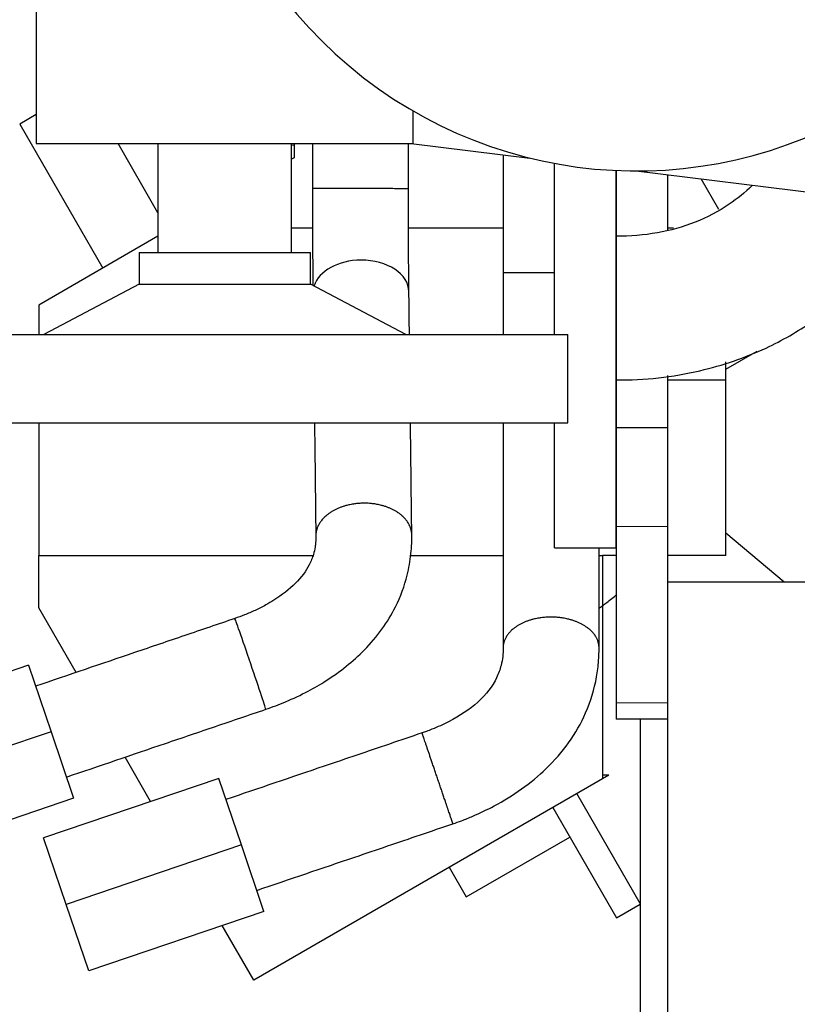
# Model space of a CAD drawing. Header units: inches. Extents: x 0 to 20790, y -12 to 14700.
# Tile 221 of 256: x 9122 to 9349, y 3999 to 4286. Entities that reach past the tile are written whole.
import ezdxf

# ---------------------------------------------------------------- set-up
doc = ezdxf.new("R2010")
doc.units = ezdxf.units.IN
doc.layers.add('1', color=7, linetype='Continuous', true_color=0xffffff)
doc.layers.add('254', color=7, linetype='Continuous', true_color=0xffffff)
doc.styles.add('latin_extended', font='simplex.shx')
doc.dimstyles.get("Standard").update_dxf_attribs({"dimtxt": 0.18, "dimasz": 0.18, "dimexe": 0.18, "dimexo": 0.0625, "dimgap": 0.09, "dimtad": 0, "dimtih": 1, "dimtoh": 1, "dimdec": 4, "dimzin": 0, "dimdsep": 46, "dimtxsty": 'Standard', "dimcen": 0.09, "dimadec": 0, "dimazin": 0, "dimtfac": 1, "dimtdec": 4, "dimtofl": 0, "dimtmove": 0, "dimatfit": 3, "dimfxl": 1, "dimtolj": 1, "dimtzin": 0, "dimarcsym": 0})

# ---------------------------------------------------------------- blocks, each defined once
blk = doc.blocks.new('_U13')
at = {"layer": '254', "color": 3, "linetype": 'Continuous', "lineweight": 13, "transparency": 16777216}
for p, q in [((9951.49, 4371.87), (8556.82, 4371.87)), ((8591.82, 4249.37), (8591.82, 3336.37)), ((9951.49, 3213.87), (8556.82, 3213.87))]:
    blk.add_line(p, q, dxfattribs=at)
at = {"layer": '254', "color": 3, "transparency": 16777216}
for points in [[(8612.24, 4249.37), (8571.4, 4249.37), (8591.82, 4371.87)], [(8571.4, 3336.37), (8612.24, 3336.37), (8591.82, 3213.87)]]:
    blk.add_solid(points, dxfattribs=at)
at = {"layer": 'Defpoints', "color": 0, "transparency": 16777216}
for p in [(9986.49, 4371.87), (8591.82, 3213.87), (9986.49, 3213.87)]:
    blk.add_point(p, dxfattribs=at)
at = {"layer": '254', "color": 2, "lineweight": 13, "transparency": 16777216, "insert": (8408.07, 3561.38), "char_height": 122.5, "attachment_point": 1, "rotation": 90, "style": 'latin_extended'}
blk.add_mtext('\\A1;1158', dxfattribs=at)

msp = doc.modelspace()

# ---------------------------------------------------------------- linework, layer by layer
at = {"layer": '1', "color": 2, "linetype": 'Continuous', "lineweight": 25}
for p, q in [((9127.29, 4458.569), (9127.29, 4249.874)), ((9237.29, 4249.874), (9237.29, 4259.349)), ((9127.291, 4258.364), (9122.438, 4255.562)), ((9122.438, 4255.562), (9146.711, 4213.519)), ((9127.29, 4249.874), (9237.29, 4249.874)), ((9162.79, 4229.67), (9151.125, 4249.874)), ((9162.79, 4249.874), (9162.79, 4218.124)), ((9201.79, 4218.124), (9201.79, 4249.874)), ((9202.49, 4249.874), (9202.49, 4245.731)), ((9236.691, 4249.874), (9271.245, 4245.66)), ((9202.491, 4249.406), (9201.791, 4249.283)), ((9202.49, 4245.731), (9201.79, 4245.327)), ((9278.49, 4194.186), (9278.49, 4244.09)), ((9296.49, 4152.377), (9296.49, 4242.012)), ((9296.491, 4242.008), (9296.491, 4216.874)), ((9302.29, 4241.874), (9381.251, 4232.245)), ((9311.491, 4240.752), (9311.491, 4224.673)), ((9326.482, 4230.607), (9321.317, 4239.554)), ((9207.884, 4225.162), (9201.793, 4225.162)), ((9263.489, 4225.162), (9235.883, 4225.162)), ((9296.491, 4225.162), (9296.488, 4225.162)), ((9313.237, 4225.162), (9311.489, 4225.162)), ((9162.79, 4222.811), (9127.982, 4202.714)), ((9157.27, 4218.124), (9157.27, 4208.884)), ((9157.27, 4218.124), (9207.311, 4218.124)), ((9207.311, 4208.884), (9207.311, 4218.124)), ((9296.491, 4216.874), (9296.491, 4201.874)), ((9157.27, 4208.884), (9129.447, 4194.182)), ((9157.27, 4208.884), (9207.311, 4208.884)), ((9235.134, 4194.182), (9207.311, 4208.884)), ((9236.012, 4206.598), (9236.012, 4206.6)), ((9127.982, 4202.714), (9127.982, 4194.182)), ((9296.491, 4201.874), (9296.491, 4166.874)), ((9082.245, 4194.182), (9282.336, 4194.182)), ((9282.336, 4168.329), (9282.336, 4194.182)), ((9328.491, 4184.046), (9337.65, 4189.333)), ((9328.49, 4180.874), (9328.49, 4186.192)), ((9296.49, 4180.874), (9296.487, 4180.874)), ((9328.49, 4180.874), (9311.488, 4180.874)), ((9311.491, 4182.149), (9311.491, 4166.874)), ((9328.49, 4129.693), (9328.49, 4180.874)), ((9082.245, 4168.329), (9282.336, 4168.329)), ((9127.982, 4168.329), (9127.982, 4129.693)), ((9278.49, 4152.377), (9278.49, 4168.332)), ((9296.491, 4166.874), (9296.491, 4138.075)), ((9311.491, 4166.874), (9296.491, 4166.874)), ((9311.491, 4166.874), (9311.491, 4138.075)), ((9278.49, 4131.874), (9278.49, 4152.377)), ((9296.49, 4131.874), (9296.49, 4152.377)), ((9296.491, 4138.075), (9296.49, 4086.677)), ((9311.491, 4138.075), (9311.491, 4121.874)), ((9345.534, 4121.873), (9328.49, 4136.174)), ((9127.982, 4129.693), (9208.028, 4129.693)), ((9127.982, 4114.421), (9127.982, 4129.693)), ((9236.509, 4129.693), (9263.488, 4129.693)), ((9278.49, 4131.874), (9296.49, 4131.874)), ((9291.488, 4129.693), (9292.49, 4129.693)), ((9296.491, 4129.693), (9292.49, 4129.693)), ((9292.49, 4129.693), (9292.49, 4064.509)), ((9328.49, 4129.693), (9311.49, 4129.693)), ((9401.685, 4121.874), (9311.49, 4121.874)), ((9311.49, 4121.874), (9311.49, 3871.874)), ((9138.893, 4095.521), (9127.982, 4114.421)), ((9311.49, 4111.232), (9311.49, 4086.677)), ((9124.99, 4097.637), (9073.859, 4080.272)), ((9124.99, 4097.637), (9131.583, 4078.226)), ((9296.49, 4086.677), (9296.49, 4081.874)), ((9311.49, 4086.677), (9311.49, 4081.874)), ((9311.49, 4081.874), (9296.49, 4081.874)), ((9303.49, 4081.873), (9303.49, 3971.874)), ((9131.583, 4078.226), (9080.451, 4060.861)), ((9131.583, 4078.226), (9138.175, 4058.815)), ((9160.647, 4057.842), (9153.166, 4070.801)), ((9180.522, 4064.591), (9129.39, 4047.226)), ((9187.114, 4045.18), (9180.522, 4064.591)), ((9292.49, 4064.509), (9190.721, 4005.752)), ((9294.377, 4065.598), (9292.49, 4064.509)), ((9294.377, 4065.598), (9292.491, 4065.598)), ((9138.175, 4058.815), (9087.044, 4041.449)), ((9303.49, 4028.104), (9284.976, 4060.172)), ((9278.006, 4056.145), (9296.596, 4023.945)), ((9135.982, 4027.815), (9129.39, 4047.226)), ((9252.739, 4030.004), (9283.008, 4047.48)), ((9187.114, 4045.18), (9135.982, 4027.815)), ((9193.706, 4025.769), (9187.114, 4045.18)), ((9247.736, 4038.669), (9252.739, 4030.004)), ((9142.575, 4008.404), (9135.982, 4027.815)), ((9193.706, 4025.769), (9142.575, 4008.404)), ((9296.596, 4023.945), (9303.49, 4027.926)), ((9190.721, 4005.752), (9181.548, 4021.64))]:
    msp.add_line(p, q, dxfattribs=at)
at = {"layer": '1', "color": 110, "linetype": 'Continuous', "lineweight": 13}
for p, q in [((9311.491, 4138.075), (9296.491, 4138.075)), ((9311.49, 4086.677), (9296.49, 4086.677))]:
    msp.add_line(p, q, dxfattribs=at)
at = {"layer": '1', "color": 2, "linetype": 'Continuous', "lineweight": 25}
msp.add_arc((9302.39, 4371.874), 130, 81.61313, 303.95813, dxfattribs=at)
for centre, major_axis, ratio, start_param, end_param in [((9222.013, 4206.436), (13.999, 0.165), 0.6729141, 1.5628871, 2.9201533), ((9222.013, 4206.436), (13.999, 0.165), 0.6729141, 0, 1.5628871), ((9189.741, 4098.027), (4.508, -13.254), 0.0079777, 0.0010799, 3.1415927)]:
    msp.add_ellipse(centre, major_axis=major_axis, ratio=ratio, start_param=start_param, end_param=end_param, dxfattribs=at)
for points, knots in [([(9207.87, 4249.88), (9207.87, 4249.401), (9207.869, 4245.012), (9207.868, 4240.623), (9207.867, 4236.713)], [0, 0, 0, 0, 0.1092148, 1, 1, 1, 1]), ([(9263.492, 4246.608), (9263.492, 4245.47), (9263.491, 4239.233), (9263.491, 4227.747), (9263.491, 4217.398), (9263.49, 4212.148)], [0, 0, 0, 0, 0.0990997, 0.5429372, 1, 1, 1, 1]), ([(9207.867, 4236.713), (9207.866, 4234.536), (9207.868, 4230.466), (9207.884, 4223.287), (9207.918, 4216.192), (9207.961, 4211.072), (9207.985, 4208.827), (9207.989, 4208.448)], [0, 0, 0, 0, 0.2126309, 0.4013992, 0.715922, 0.9512651, 1, 1, 1, 1]), ([(9236.013, 4206.594), (9235.999, 4207.64), (9235.967, 4210.51), (9235.918, 4216.376), (9235.884, 4223.393), (9235.868, 4230.506), (9235.866, 4234.544), (9235.867, 4236.706)], [0, 0, 0, 0, 0.1318314, 0.3462272, 0.6331001, 0.8055291, 1, 1, 1, 1]), ([(9336.196, 4237.593), (9334.101, 4235.61), (9328.907, 4231.43), (9319.613, 4226.504), (9308.336, 4223.447), (9300.568, 4222.805), (9296.491, 4222.874)], [0, 0, 0, 0, 0.1990759, 0.458858, 0.7219198, 1, 1, 1, 1]), ([(9296.491, 4222.874), (9296.491, 4222.871), (9296.491, 4222.85), (9296.491, 4222.754), (9296.491, 4222.667), (9296.491, 4222.529), (9296.491, 4222.514), (9296.491, 4222.481), (9296.491, 4222.43), (9296.491, 4222.375), (9296.491, 4222.259), (9296.491, 4222.173), (9296.491, 4221.893), (9296.491, 4221.674), (9296.491, 4221.175), (9296.491, 4220.894), (9296.491, 4220.425), (9296.491, 4220.26), (9296.491, 4220.045), (9296.491, 4220.001), (9296.491, 4219.913), (9296.491, 4219.78), (9296.491, 4219.642), (9296.491, 4219.177), (9296.491, 4218.779), (9296.491, 4217.931), (9296.491, 4217.481), (9296.491, 4216.768), (9296.491, 4216.524), (9296.491, 4216.148), (9296.491, 4216.021), (9296.491, 4215.764), (9296.491, 4215.634), (9296.491, 4214.974), (9296.491, 4214.428), (9296.491, 4213.303), (9296.491, 4212.723), (9296.491, 4211.529), (9296.491, 4210.915), (9296.491, 4210.125), (9296.491, 4209.887), (9296.491, 4209.646), (9296.491, 4209.484), (9296.491, 4209.403), (9296.491, 4208.999), (9296.491, 4208.673), (9296.491, 4207.691), (9296.491, 4207.029), (9296.491, 4205.693), (9296.491, 4205.018), (9296.491, 4203.996), (9296.491, 4203.654), (9296.491, 4203.138), (9296.491, 4202.965), (9296.491, 4202.619), (9296.491, 4202.446), (9296.491, 4201.58), (9296.491, 4200.2), (9296.491, 4198.829), (9296.491, 4198.147)], [0, 0, 0, 0, 0.042685, 0.042685, 0.0989976, 0.0989976, 0.1060367, 0.1060367, 0.1130758, 0.127154, 0.127154, 0.1553103, 0.1553103, 0.2116229, 0.2116229, 0.2679356, 0.2679356, 0.2960919, 0.2960919, 0.303131, 0.303131, 0.3101701, 0.3242482, 0.3242482, 0.3805609, 0.3805609, 0.4368735, 0.4368735, 0.4650298, 0.4650298, 0.479108, 0.479108, 0.4931862, 0.4931862, 0.5494988, 0.5494988, 0.6058115, 0.6058115, 0.6621241, 0.6621241, 0.6762023, 0.6832414, 0.6832414, 0.6902804, 0.6902804, 0.7184368, 0.7184368, 0.7747494, 0.7747494, 0.8310621, 0.8310621, 0.8592184, 0.8592184, 0.8732965, 0.8732965, 0.8873747, 0.8873747, 0.9436874, 1, 1, 1, 1]), ([(9296.49, 4180.875), (9304.847, 4180.825), (9319.68, 4182.493), (9339, 4189.005), (9352.711, 4196.884), (9363.533, 4205.406), (9369.744, 4211.872), (9373.035, 4215.868), (9373.274, 4216.162)], [0, 0, 0, 0, 0.2814267, 0.514966, 0.6931629, 0.8223273, 0.9869997, 1, 1, 1, 1]), ([(9263.49, 4212.148), (9263.49, 4210.111), (9263.49, 4206.293), (9263.49, 4200.21), (9263.49, 4196.257), (9263.49, 4194.112)], [0, 0, 0, 0, 0.3287303, 0.6213915, 1, 1, 1, 1]), ([(9236.158, 4194.181), (9236.145, 4195.363), (9236.096, 4199.501), (9236.047, 4203.638), (9236.013, 4206.594)], [0, 0, 0, 0, 0.2856701, 1, 1, 1, 1]), ([(9296.491, 4198.147), (9296.491, 4197.464), (9296.491, 4196.793), (9296.491, 4195.474), (9296.491, 4194.826), (9296.491, 4193.553), (9296.491, 4192.928), (9296.491, 4192.161), (9296.491, 4191.931), (9296.491, 4191.704), (9296.491, 4191.553), (9296.491, 4191.477), (9296.491, 4191.102), (9296.491, 4190.807), (9296.491, 4189.939), (9296.491, 4189.381), (9296.491, 4188.309), (9296.491, 4187.793), (9296.491, 4187.052), (9296.491, 4186.811), (9296.491, 4186.456), (9296.491, 4186.34), (9296.491, 4186.109), (9296.491, 4185.995), (9296.491, 4185.434), (9296.491, 4185.015), (9296.491, 4184.233), (9296.491, 4183.871), (9296.491, 4183.204), (9296.491, 4182.899), (9296.491, 4182.554), (9296.491, 4182.487), (9296.491, 4182.389), (9296.491, 4182.357), (9296.491, 4182.294), (9296.491, 4182.138), (9296.491, 4181.996), (9296.491, 4181.679), (9296.491, 4181.323), (9296.491, 4181.097), (9296.491, 4180.977), (9296.491, 4180.945), (9296.491, 4180.91), (9296.491, 4180.901), (9296.491, 4180.886), (9296.491, 4180.881), (9296.491, 4180.875), (9296.491, 4180.874), (9296.491, 4180.875)], [0, 0, 0, 0, 0.070279, 0.070279, 0.140558, 0.140558, 0.210837, 0.210837, 0.2284068, 0.2371917, 0.2371917, 0.2459765, 0.2459765, 0.281116, 0.281116, 0.351395, 0.351395, 0.421674, 0.421674, 0.4568135, 0.4568135, 0.4743833, 0.4743833, 0.4919531, 0.4919531, 0.5622321, 0.5622321, 0.6325111, 0.6325111, 0.7027901, 0.7027901, 0.7203598, 0.7203598, 0.7291447, 0.7291447, 0.7379296, 0.7730691, 0.7730691, 0.8433481, 0.9136271, 0.9136271, 0.9487666, 0.9487666, 0.9663364, 0.9663364, 0.9839061, 0.9839061, 1, 1, 1, 1]), ([(9208.46, 4168.33), (9208.497, 4165.218), (9208.58, 4158.164), (9208.709, 4147.169), (9208.802, 4139.287), (9208.848, 4135.346)], [0, 0, 0, 0, 0.2831102, 0.6415088, 1, 1, 1, 1]), ([(9236.846, 4135.648), (9236.819, 4138.016), (9236.763, 4142.748), (9236.68, 4149.845), (9236.596, 4156.939), (9236.524, 4163.1), (9236.479, 4166.897), (9236.462, 4168.33)], [0, 0, 0, 0, 0.2173594, 0.4344092, 0.6514644, 0.8685176, 1, 1, 1, 1]), ([(9263.49, 4168.329), (9263.49, 4164.381), (9263.49, 4155.954), (9263.49, 4143.049), (9263.49, 4129.613), (9263.49, 4116.175), (9263.49, 4107.216), (9263.49, 4102.736)], [0, 0, 0, 0, 0.1805566, 0.3854006, 0.5902443, 0.7951022, 1, 1, 1, 1]), ([(9208.848, 4135.346), (9208.858, 4134.708), (9208.819, 4133.622), (9208.606, 4131.837), (9208.123, 4129.662), (9206.761, 4126.218), (9203.386, 4121.56), (9198.259, 4117.601), (9194.083, 4115.069), (9191.175, 4113.65), (9188.163, 4112.326), (9186.166, 4111.596), (9185.233, 4111.281)], [0, 0, 0, 0, 0.07309, 0.1246573, 0.2059476, 0.3249035, 0.5266252, 0.7200634, 0.7820094, 0.8599209, 0.9353807, 1, 1, 1, 1]), ([(9194.249, 4084.772), (9196.196, 4085.438), (9200.386, 4087.04), (9206.309, 4089.806), (9214.329, 4094.502), (9224.001, 4102.113), (9231.896, 4113.038), (9235.479, 4122.881), (9236.555, 4129.121), (9236.831, 4133.021), (9236.856, 4134.833), (9236.846, 4135.648)], [0, 0, 0, 0, 0.0807121, 0.1767958, 0.2574103, 0.4511759, 0.6700872, 0.8166727, 0.91428, 0.9613111, 1, 1, 1, 1]), ([(9291.49, 4102.716), (9291.49, 4105.416), (9291.49, 4110.796), (9291.49, 4118.864), (9291.49, 4125.884), (9291.49, 4130.223), (9291.49, 4131.875)], [0, 0, 0, 0, 0.2777293, 0.5535516, 0.830031, 1, 1, 1, 1]), ([(9291.636, 4114.337), (9292.342, 4114.866), (9294.048, 4116.169), (9295.714, 4117.501), (9296.682, 4118.296)], [0, 0, 0, 0, 0.4102828, 1, 1, 1, 1]), ([(9185.233, 4111.281), (9180.349, 4109.62), (9170.58, 4106.298), (9151.194, 4099.705), (9136.692, 4094.774), (9127.075, 4091.503)], [0, 0, 0, 0, 0.2519108, 0.5039271, 1, 1, 1, 1]), ([(9263.49, 4102.736), (9263.534, 4101.025), (9263.174, 4098.118), (9261.323, 4092.719), (9256.732, 4086.682), (9249.325, 4081.825), (9243.885, 4079.365), (9241.242, 4078.359), (9240.277, 4078.02), (9239.844, 4077.874)], [0, 0, 0, 0, 0.1772239, 0.3005769, 0.5540298, 0.8053018, 0.9297085, 0.9685572, 1, 1, 1, 1]), ([(9248.854, 4051.363), (9249.705, 4051.651), (9251.663, 4052.352), (9255.717, 4053.986), (9264.543, 4058.211), (9274.557, 4065.268), (9282.997, 4074.991), (9288.165, 4084.065), (9290.597, 4092.269), (9291.385, 4098.649), (9291.493, 4101.473), (9291.49, 4102.716)], [0, 0, 0, 0, 0.0354568, 0.0820062, 0.1716694, 0.4195841, 0.5577714, 0.7015738, 0.8672365, 0.9414718, 1, 1, 1, 1]), ([(9136.079, 4064.99), (9145.699, 4068.262), (9160.205, 4073.195), (9179.595, 4079.789), (9189.365, 4083.111), (9194.249, 4084.772)], [0, 0, 0, 0, 0.496161, 0.7481242, 1, 1, 1, 1]), ([(9239.844, 4077.874), (9236.674, 4076.797), (9230.323, 4074.64), (9220.79, 4071.403), (9204.882, 4066), (9192.156, 4061.678), (9182.612, 4058.436)], [0, 0, 0, 0, 0.1661529, 0.3329239, 0.4996927, 1, 1, 1, 1]), ([(9191.616, 4031.924), (9201.161, 4035.165), (9213.887, 4039.487), (9229.794, 4044.89), (9239.329, 4048.128), (9245.682, 4050.286), (9248.854, 4051.363)], [0, 0, 0, 0, 0.5002556, 0.6670072, 0.8337607, 1, 1, 1, 1])]:
    msp.add_open_spline(points, degree=3, knots=knots, dxfattribs=at)
msp.add_open_spline([(9235.867, 4236.706), (9235.868, 4241.097), (9235.869, 4245.489), (9235.87, 4249.88)], degree=3, dxfattribs=at)
for points, weights, knots in [([(9235.867, 4236.706), (9235.863, 4236.708), (9233.399, 4236.712), (9226.904, 4236.715), (9217.038, 4236.717), (9210.441, 4236.718), (9207.91, 4236.715), (9207.867, 4236.713), (9207.867, 4236.713), (9207.867, 4236.713), (9207.867, 4236.713)], [1.01659660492, 1.0154714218, 0.959238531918, 1.01661171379, 1.01661171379, 0.958470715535, 1.01661171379, 1.01661171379, 1.01661033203, 1.01660758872, 1.01660350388], [0, 0, 0, 0, 0, 0.4971225, 0.4971225, 0.4971225, 0.9975604, 0.9975604, 0.9975604, 1, 1, 1, 1, 1]), ([(9278.518, 4212.16), (9278.258, 4212.16), (9278, 4212.16), (9277.745, 4212.16), (9272.542, 4212.16), (9265.966, 4212.158), (9263.491, 4212.153), (9263.49, 4212.148)], [1.01579076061, 1.01617912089, 1.01645974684, 1.01661171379, 1.01661171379, 0.958470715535, 1.01661171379, 1.01661171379], [0, 0, 0, 0, 0, 0.0486384, 0.0486384, 0.0486384, 1, 1, 1, 1, 1]), ([(9236.847, 4135.632), (9236.821, 4138.956), (9234.331, 4143.308), (9227.835, 4144.93), (9217.973, 4144.905), (9211.384, 4143.223), (9208.874, 4138.792), (9208.848, 4135.437), (9208.848, 4135.412), (9208.848, 4135.388), (9208.848, 4135.363)], [1.01659301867, 1.01534424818, 0.959325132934, 1.01661171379, 1.01661171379, 0.958470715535, 1.01661171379, 1.01661171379, 1.01660860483, 1.01660245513, 1.01659333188], [0, 0, 0, 0, 0, 0.496328, 0.496328, 0.496328, 0.9963436, 0.9963436, 0.9963436, 1, 1, 1, 1, 1]), ([(9291.49, 4102.72), (9291.491, 4105.889), (9289.017, 4110.099), (9282.442, 4111.686), (9272.542, 4111.69), (9265.967, 4110.109), (9263.491, 4105.902), (9263.49, 4102.733)], [1.01661171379, 1.01661171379, 0.958470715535, 1.01661171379, 1.01661171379, 0.958477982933, 1.01660081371, 1.01661171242], [0, 0, 0, 0, 0, 0.5000156, 0.5000156, 0.5000156, 1, 1, 1, 1, 1]), ([(9248.854, 4051.363), (9248.859, 4051.348), (9248.754, 4051.66), (9248.548, 4052.268), (9247.514, 4055.312), (9245.791, 4060.386), (9243.554, 4066.966), (9241.238, 4073.778), (9240.308, 4076.512), (9239.855, 4077.842), (9239.844, 4077.873)], [0.999222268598, 1.00350738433, 1.01002827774, 1.01661171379, 1.01661171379, 0.958470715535, 1.01661171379, 1.01661171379, 0.991020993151, 0.990773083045, 0.999219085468], [0, 0, 0, 0, 0, 0.1682553, 0.1682553, 0.1682553, 0.6682709, 0.6682709, 0.6682709, 1, 1, 1, 1, 1])]:
    msp.add_rational_spline(points, weights, degree=4, knots=knots, dxfattribs=at)

# ---------------------------------------------------------------- dimensions: what is measured, and where the dimension line sits
at = {"layer": '254', "color": 2, "linetype": 'Continuous', "lineweight": 13}
dim = msp.add_linear_dim(base=(8591.82, 3213.874), p1=(9986.49, 4371.874), p2=(9986.49, 3213.874), angle=90, dimstyle='Standard', override={"dimscale": 35, "dimtxt": 3.5, "dimasz": 3.5, "dimexe": 1, "dimexo": 1, "dimgap": 1.75, "dimtad": 1, "dimtih": 0, "dimtoh": 0, "dimdec": 0, "dimlfac": 1, "dimzin": 8, "dimdsep": 46, "dimlunit": 2, "dimtxsty": 'latin_extended', "dimsah": 1, "dimse1": 0, "dimse2": 0, "dimsd1": 0, "dimsd2": 0, "dimclrd": 3, "dimclre": 3, "dimclrt": 2, "dimtol": 0, "dimtm": -0.1, "dimtfac": 0.714286, "dimtdec": 3, "dimtofl": 1, "dimtmove": 0, "dimtzin": 8, "dimlwd": 13, "dimlwe": 13}, dxfattribs=at)
dim.commit()
dim.dimension.update_dxf_attribs({"geometry": '_U13', "text_midpoint": (8591.82, 3753.88), "dimtype": 160})

doc.saveas('drawing.dxf')
